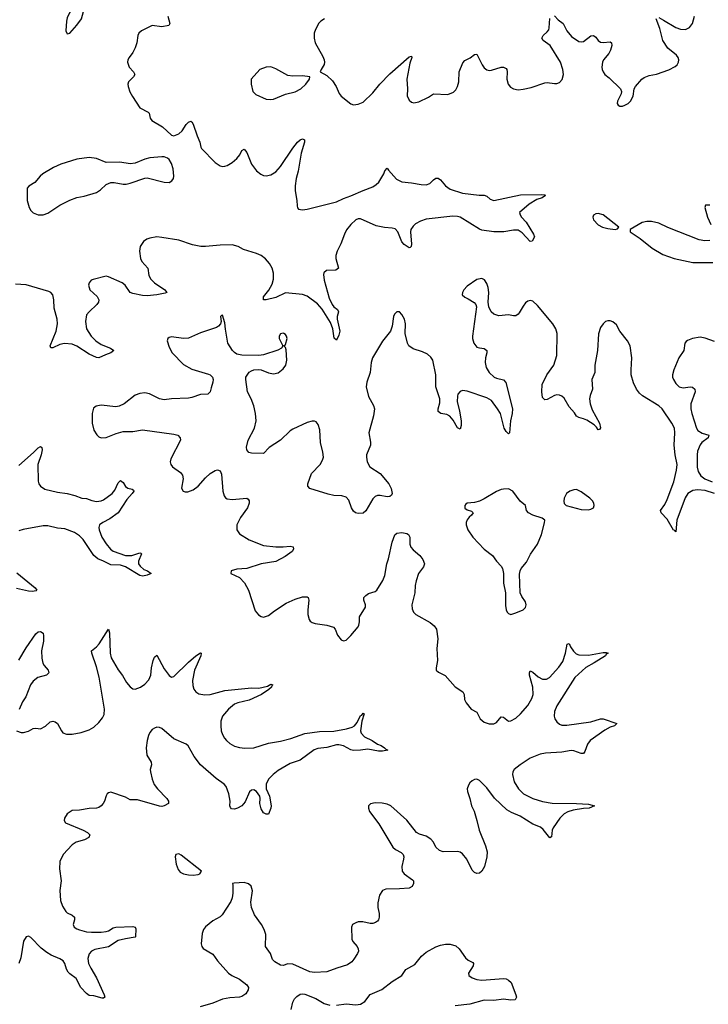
# Model space of a CAD drawing. Header units: inches. Extents: x 1694897 to 1849880, y 907231 to 1017944.
# Tile 53 of 171: x 1721438 to 1727118, y 1000952 to 1009082. Entities that reach past the tile are written whole.
import ezdxf

# ---------------------------------------------------------------- set-up
doc = ezdxf.new("R2010")
doc.units = ezdxf.units.IN
doc.header["$MEASUREMENT"] = 0
doc.layers.add('B7020', color=7, linetype='Continuous')

msp = doc.modelspace()

# ---------------------------------------------------------------- linework, layer by layer
at = {"layer": 'B7020', "color": 6}
for points, elevation in [([(1721930, 1009194.3), (1721890, 1009182.4), (1721870, 1009167.3), (1721850, 1009142.7), (1721830, 1009097.2), (1721824.6, 1009070), (1721818.8, 1008990), (1721830, 1008966), (1721850, 1008971), (1721910, 1009036), (1721948.6, 1009090), (1721963.9, 1009150), (1721962, 1009170), (1721950, 1009191.5)], 800), ([(1723510, 1008691.7), (1723469.6, 1008690.4), (1723418.3, 1008670), (1723346.5, 1008590), (1723345.9, 1008550), (1723360.7, 1008490), (1723384.3, 1008464.3), (1723470, 1008425.6), (1723510, 1008422), (1723530, 1008425.9), (1723630, 1008468.2), (1723710, 1008486), (1723755.7, 1008510), (1723799.3, 1008550), (1723827.4, 1008590), (1723832, 1008610), (1723770, 1008617.9), (1723690, 1008616.4), (1723650, 1008621.7), (1723550, 1008676.3)], 900), ([(1722610, 1007950.7), (1722510, 1007941), (1722470.4, 1007930), (1722390, 1007897.9), (1722350, 1007890.5), (1722264.4, 1007904.4), (1722150, 1007903.8), (1722070, 1007935.6), (1722010, 1007943.5), (1721910, 1007930.2), (1721777.1, 1007890), (1721717.6, 1007862.4), (1721629.2, 1007810), (1721605.4, 1007790), (1721561.8, 1007738.2), (1721513.7, 1007706.3), (1721500.3, 1007690), (1721498.4, 1007590), (1721514.7, 1007530), (1721530, 1007506.7), (1721550, 1007487.6), (1721590, 1007471), (1721630, 1007469.3), (1721670, 1007483.5), (1721769.6, 1007550.4), (1721850, 1007591.7), (1721910, 1007614.5), (1721970, 1007623.4), (1722070, 1007654), (1722103.6, 1007676.4), (1722150, 1007719.7), (1722190, 1007737.7), (1722217.9, 1007737.9), (1722290, 1007723.5), (1722316.4, 1007723.6), (1722349.2, 1007730.8), (1722470, 1007773.4), (1722490, 1007775.5), (1722630, 1007739.6), (1722670, 1007738.5), (1722692.8, 1007750), (1722706, 1007770), (1722709.8, 1007790), (1722702.9, 1007850), (1722690, 1007894.7), (1722670, 1007928.5), (1722657.8, 1007937.8), (1722630, 1007948.9)], 800), ([(1726210, 1007481.5), (1726190, 1007478.8), (1726171.4, 1007468.6), (1726164.7, 1007450), (1726171.4, 1007430), (1726210, 1007388.5), (1726246.4, 1007370), (1726290, 1007358.9), (1726349.7, 1007350.3), (1726370, 1007354.8), (1726379.5, 1007370), (1726250, 1007470.6)], 900), ([(1725470, 1005207.5), (1725430, 1005206.5), (1725410, 1005202.8), (1725370, 1005185.6), (1725270, 1005124.7), (1725230, 1005106.9), (1725190, 1005095), (1725130.3, 1005089.7), (1725118, 1005082), (1725108.7, 1005070), (1725109.4, 1005049.4), (1725130, 1005034.6), (1725163.6, 1005023.6), (1725178, 1005010), (1725165.4, 1004990), (1725146, 1004974), (1725128.9, 1004951.1), (1725121.3, 1004930), (1725122.1, 1004910), (1725135.7, 1004870), (1725174.6, 1004810), (1725268.9, 1004708.9), (1725338.1, 1004658.1), (1725371, 1004611), (1725409.2, 1004569.2), (1725419.4, 1004550), (1725429.4, 1004510), (1725428.1, 1004430), (1725445.2, 1004350), (1725445.6, 1004245.6), (1725450, 1004207.7), (1725458.3, 1004190), (1725470, 1004178.3), (1725490, 1004171.3), (1725530, 1004183.2), (1725590, 1004210.2), (1725611, 1004229), (1725616, 1004250), (1725610, 1004274), (1725579.5, 1004319.5), (1725566.3, 1004350), (1725562.1, 1004502.1), (1725565.3, 1004530), (1725574.8, 1004550), (1725617.3, 1004602.7), (1725650.4, 1004669.6), (1725710, 1004752), (1725741.2, 1004830), (1725768.3, 1004928.3), (1725768.4, 1004948.4), (1725747, 1004967), (1725670, 1004990.8), (1725635.8, 1005010), (1725619.1, 1005030), (1725611.5, 1005070), (1725566.8, 1005106.8), (1725506, 1005190)], 1000), ([(1726030, 1005201.4), (1726010, 1005201), (1725976.3, 1005190), (1725947.6, 1005170), (1725930, 1005132), (1725926.9, 1005106.9), (1725928, 1005088), (1725946, 1005070), (1726070, 1005038.2), (1726130, 1005036), (1726150, 1005040.3), (1726170, 1005050.8), (1726178, 1005070), (1726174.3, 1005090), (1726162, 1005110), (1726140.5, 1005130), (1726070, 1005184.5)], 1000), ([(1722750, 1002193.1), (1722725.5, 1002190), (1722719.6, 1002170), (1722728.4, 1002110), (1722745.6, 1002065.6), (1722762.3, 1002042.3), (1722788.5, 1002028.5), (1722830, 1002021.2), (1722870, 1002018.6), (1722910, 1002024.7), (1722923.7, 1002030), (1722938.4, 1002050), (1722770, 1002182.7)], 900)]:
    msp.add_lwpolyline(points, close=True, dxfattribs=dict(at, elevation=elevation))
for points, elevation in [([(1722658.6, 1009110), (1722676, 1009050), (1722667.2, 1009032.8), (1722610, 1009023), (1722530, 1009033.3), (1722442.7, 1008990), (1722419.6, 1008970), (1722411.2, 1008950), (1722403.5, 1008890), (1722390, 1008848.4), (1722371.9, 1008810), (1722340.7, 1008770), (1722330.7, 1008750), (1722327.8, 1008730), (1722341.1, 1008690), (1722377.1, 1008650), (1722388.5, 1008630), (1722377.1, 1008610), (1722334.6, 1008570), (1722329.2, 1008550), (1722331.7, 1008530), (1722346.9, 1008486.9), (1722367.2, 1008447.2), (1722430, 1008355.1), (1722497.4, 1008317.4), (1722504.7, 1008310), (1722515.1, 1008270), (1722526.7, 1008250), (1722616.6, 1008196.6), (1722690, 1008127.6), (1722710, 1008123.2), (1722750, 1008138), (1722776.9, 1008163.1), (1722810, 1008215.2), (1722830, 1008236.3), (1722850, 1008244), (1722858.5, 1008238.5), (1722870, 1008220.5), (1722901.9, 1008121.9), (1722924.4, 1008070), (1722932.3, 1008030), (1722938.6, 1008018.6), (1723050, 1007903.6), (1723090, 1007874.9), (1723110, 1007870.2), (1723130, 1007872), (1723150, 1007878.4), (1723190, 1007903.7), (1723230, 1007934.5), (1723253.7, 1007966.3), (1723270, 1008002), (1723290, 1008012.2), (1723310, 1007986), (1723349.8, 1007889.8), (1723390, 1007832.7), (1723425.5, 1007805.5), (1723450, 1007795), (1723470, 1007793), (1723510, 1007799.8), (1723550, 1007824.8), (1723590, 1007870.7), (1723690, 1008020.4), (1723730, 1008071.6), (1723750, 1008090.9), (1723770, 1008099.2), (1723786.7, 1008090), (1723785.9, 1008070), (1723759.8, 1007980.3), (1723734.5, 1007830), (1723717.3, 1007770), (1723709.1, 1007710), (1723709.1, 1007670), (1723724.1, 1007590), (1723726, 1007546), (1723729.1, 1007529.1), (1723738, 1007518), (1723770, 1007512.1), (1723810, 1007517.5), (1724050, 1007578.2), (1724110, 1007606.5), (1724170, 1007626.5), (1724270, 1007672.1), (1724350, 1007702.3), (1724379.4, 1007720.6), (1724399.4, 1007740.6), (1724441.3, 1007810), (1724450, 1007834), (1724470, 1007857.1), (1724480.2, 1007840.2), (1724545.8, 1007765.8), (1724590, 1007742.6), (1724670, 1007735.4), (1724750, 1007719.8), (1724790, 1007718.9), (1724821.1, 1007730), (1724850, 1007760.3), (1724870, 1007774.4), (1724890, 1007772.2), (1724910, 1007758.5), (1724950.1, 1007710), (1724990, 1007683.8), (1725090, 1007650.1), (1725227.8, 1007632.2), (1725270, 1007632.2), (1725290, 1007623.7), (1725318.8, 1007598.8), (1725349.4, 1007589.4), (1725570, 1007636.9), (1725738.9, 1007638.9), (1725770, 1007635.5), (1725776.3, 1007630), (1725746.8, 1007610), (1725702.6, 1007597.4), (1725640.9, 1007559.1), (1725562, 1007490), (1725565.7, 1007470), (1725577.5, 1007450), (1725614.6, 1007410), (1725677.6, 1007310), (1725684.9, 1007290), (1725666.4, 1007253.6), (1725650, 1007249.5), (1725582.7, 1007322.7), (1725550, 1007343.1), (1725510, 1007343.9), (1725430.8, 1007330.8), (1725389.9, 1007329.9), (1725349.1, 1007330.9), (1725250, 1007344.3), (1725230, 1007351.3), (1725070, 1007450.6), (1725050, 1007457.3), (1725010, 1007458.2), (1724790, 1007434.4), (1724742.9, 1007417.1), (1724703.9, 1007396.1), (1724683, 1007376.9), (1724665.5, 1007350), (1724660.8, 1007330), (1724670, 1007228.7), (1724666.7, 1007210), (1724659, 1007201), (1724650, 1007198.6), (1724610, 1007226.5), (1724590, 1007246.9), (1724557, 1007330), (1724534.2, 1007354.2), (1724510, 1007361.7), (1724445.7, 1007365.7), (1724378.5, 1007378.5), (1724250, 1007438.2), (1724230, 1007437.3), (1724210, 1007429.2), (1724170, 1007392), (1724134.5, 1007345.5), (1724116.6, 1007310), (1724087.1, 1007230), (1724055.4, 1007170), (1724045.9, 1007134.1), (1724046.4, 1007110), (1724067.1, 1007030), (1724046.4, 1007013.6), (1723969.6, 1007010.4), (1723947.2, 1006992.8), (1723942.5, 1006977.5), (1723949.1, 1006930.9), (1723990, 1006781.9), (1724014.9, 1006730), (1724030, 1006710.1), (1724058, 1006690), (1724066.9, 1006670), (1724056.2, 1006630), (1724057.5, 1006610), (1724079.1, 1006510), (1724070, 1006476.4), (1724050, 1006434.3), (1724031, 1006451), (1724021.4, 1006530), (1724001.8, 1006581.8), (1723932.2, 1006692.2), (1723894.8, 1006734.8), (1723810, 1006798), (1723770, 1006812.2), (1723630, 1006826.6), (1723550, 1006788.2), (1723470, 1006769), (1723449.9, 1006769.9), (1723450, 1006794.5), (1723491.8, 1006848.2), (1723521.2, 1006898.8), (1723530, 1006939.1), (1723530.2, 1006989.8), (1723520.6, 1007030), (1723497.5, 1007070), (1723466, 1007106), (1723430, 1007133.4), (1723390, 1007151.1), (1723284.9, 1007184.9), (1723239.8, 1007210), (1723190, 1007221.9), (1723090, 1007221.1), (1722970, 1007208.4), (1722931.5, 1007208.5), (1722862.2, 1007222.2), (1722750, 1007260), (1722610, 1007284.6), (1722570, 1007288), (1722510, 1007277.8), (1722487, 1007270), (1722458.1, 1007250), (1722432.5, 1007210), (1722425.3, 1007170), (1722433.3, 1007110), (1722444.7, 1007084.7), (1722495.9, 1007030), (1722503.7, 1006970), (1722519.6, 1006939.6), (1722550.3, 1006910.3), (1722636.1, 1006850), (1722650.7, 1006829.3), (1722637.3, 1006822.7), (1722568.5, 1006810), (1722490, 1006801.5), (1722450, 1006804.1), (1722370, 1006821.5), (1722349.4, 1006830), (1722306.8, 1006890), (1722282.6, 1006910), (1722170, 1006959.6), (1722150, 1006963.3), (1722043.3, 1006936.7), (1722028.2, 1006930), (1722009.5, 1006910), (1722005.5, 1006890), (1722017.3, 1006850), (1722077.3, 1006797.3), (1722091.5, 1006770), (1722088.3, 1006750), (1722075.2, 1006730), (1722009.6, 1006670), (1721990, 1006645), (1721979.1, 1006590), (1721988.7, 1006530), (1722025.8, 1006470), (1722066.7, 1006430), (1722110, 1006399.6), (1722186.5, 1006370), (1722213.4, 1006350), (1722189.1, 1006330), (1722144.6, 1006315.5), (1722090, 1006289.5), (1722070, 1006293), (1722010, 1006320.9), (1721910, 1006386.5), (1721870, 1006402.4), (1721807.7, 1006407.7), (1721770, 1006398.6), (1721710, 1006373.5), (1721693.4, 1006373.4), (1721688.7, 1006390), (1721737.3, 1006510), (1721750.6, 1006570), (1721747.6, 1006610), (1721720.7, 1006700.7), (1721720.2, 1006770), (1721711.3, 1006810), (1721693.4, 1006830), (1721677.3, 1006837.3), (1721490, 1006892.9), (1721402.4, 1006897.6)], 800), ([(1725850, 1009114.7), (1725880.7, 1009080.7), (1725919.9, 1009050), (1725951.2, 1008990), (1725990, 1008943), (1726050, 1008903), (1726070, 1008899), (1726090, 1008902.9), (1726150, 1008948.1), (1726170, 1008952.6), (1726190, 1008938.9), (1726210, 1008909.6), (1726230, 1008896.9), (1726250, 1008892.7), (1726310, 1008899.1), (1726320.7, 1008890), (1726321.9, 1008870), (1726310.6, 1008829.4), (1726296.6, 1008803.4), (1726253.2, 1008750), (1726245, 1008730), (1726240.1, 1008690), (1726242.4, 1008670), (1726249.6, 1008650), (1726266, 1008630), (1726301.8, 1008601.8), (1726394.8, 1008510), (1726401.4, 1008490), (1726399.5, 1008470), (1726370.2, 1008410), (1726367.2, 1008390), (1726375.9, 1008375.9), (1726388.5, 1008368.5), (1726410, 1008368.5), (1726430, 1008375), (1726457, 1008390), (1726476.9, 1008410), (1726497.1, 1008450), (1726506.2, 1008510), (1726517.6, 1008530), (1726570, 1008590.4), (1726590, 1008604.6), (1726630, 1008619.7), (1726690, 1008632.4), (1726793.1, 1008666.9), (1726844.3, 1008695.7), (1726860.2, 1008710), (1726872.6, 1008730), (1726875.5, 1008750), (1726869.5, 1008770), (1726856.3, 1008790), (1726785.7, 1008845.7), (1726743.5, 1008910), (1726719.4, 1009010), (1726687.3, 1009090)], 900), ([(1726710, 1009099.4), (1726750, 1009078.3), (1726850, 1009017.8), (1726890, 1009003), (1726930, 1009000.5), (1726963.6, 1009016.4), (1726987.5, 1009050), (1727004.8, 1009110)], 900), ([(1723953.2, 1009090), (1723922.2, 1009070), (1723906.3, 1009053.7), (1723878.3, 1009001.7), (1723867, 1008970), (1723866.3, 1008930), (1723876, 1008890), (1723938.9, 1008778.9), (1723950.1, 1008749.9), (1723952.8, 1008730), (1723949.1, 1008710.9), (1723924.1, 1008670), (1723917.4, 1008650), (1723970, 1008621.1), (1724017.8, 1008577.8), (1724048.9, 1008530), (1724073.5, 1008473.5), (1724090, 1008449.6), (1724170, 1008387.7), (1724190, 1008379.8), (1724230, 1008383), (1724270, 1008400.4), (1724350, 1008476.9), (1724408.3, 1008550), (1724490, 1008635.5), (1724650, 1008775), (1724670, 1008780.3), (1724672.9, 1008770), (1724656, 1008724), (1724630.8, 1008590.8), (1724636.3, 1008510), (1724633.9, 1008453.9), (1724650, 1008417.1), (1724670, 1008402), (1724690, 1008396.6), (1724730, 1008402.7), (1724810, 1008441.5), (1724850, 1008468.9), (1724970, 1008465), (1725017, 1008483), (1725036.6, 1008503.4), (1725050.2, 1008529.8), (1725059, 1008570), (1725062.9, 1008650), (1725093.8, 1008726.2), (1725110, 1008744.3), (1725154.1, 1008765.9), (1725190, 1008793.3), (1725210, 1008797.3), (1725253.3, 1008710), (1725270, 1008685.1), (1725290, 1008667.4), (1725310, 1008662.6), (1725330, 1008665.8), (1725410, 1008691.1), (1725430, 1008690), (1725450, 1008679.9), (1725457, 1008670), (1725460.2, 1008650), (1725457, 1008590), (1725466.6, 1008550), (1725485.4, 1008525.4), (1725510, 1008510.6), (1725550, 1008503.3), (1725590, 1008506.8), (1725658.1, 1008521.9), (1725770, 1008560.5), (1725790, 1008562.8), (1725850, 1008553.6), (1725870, 1008555.3), (1725890, 1008563.2), (1725911.8, 1008588.2), (1725922.8, 1008630), (1725918.9, 1008670), (1725900.2, 1008730), (1725813.3, 1008870), (1725755.7, 1008910), (1725743.8, 1008930), (1725756.4, 1008950), (1725790, 1008980.6), (1725801.6, 1008998.4), (1725806.6, 1009013.4), (1725810, 1009091.7)], 900), ([(1727130, 1007551.6), (1727096.3, 1007550), (1727089.4, 1007530), (1727111.1, 1007450), (1727140.1, 1007390)], 900), ([(1727130, 1007258.1), (1727090, 1007254.8), (1727042.9, 1007262.9), (1726785.5, 1007365.5), (1726710, 1007401.2), (1726650, 1007416.6), (1726610, 1007415.8), (1726573.7, 1007406.3), (1726473, 1007350), (1726474.9, 1007330), (1726555.4, 1007275.4), (1726656.5, 1007196.5), (1726742, 1007142), (1726835.8, 1007110), (1726990, 1007076), (1727156.2, 1007076.2)], 900), ([(1727170, 1005170.8), (1727093.3, 1005193.3), (1727030, 1005200.2), (1726990, 1005193.2), (1726949.9, 1005170.1), (1726926.7, 1005133.3), (1726858.5, 1004950), (1726850, 1004853.6), (1726843.4, 1004863.4), (1726830, 1004867.9), (1726777.7, 1004957.7), (1726730.7, 1005010), (1726722.8, 1005030), (1726760.1, 1005079.9), (1726780.2, 1005119.8), (1726834.7, 1005265.3), (1726856.8, 1005363.2), (1726861.1, 1005410), (1726846.1, 1005490), (1726837.5, 1005570), (1726842.8, 1005670), (1726838.3, 1005710), (1726818.8, 1005750), (1726738.6, 1005870), (1726710, 1005894), (1726575.8, 1005975.8), (1726550, 1005998.2), (1726525.7, 1006030), (1726502.2, 1006082.2), (1726483.1, 1006150), (1726481.3, 1006190), (1726488.5, 1006290), (1726473, 1006390), (1726451.8, 1006430), (1726389.5, 1006510), (1726361.6, 1006561.6), (1726330, 1006588.1), (1726310, 1006594.8), (1726290, 1006595.8), (1726270, 1006589.1), (1726250, 1006571.4), (1726230, 1006539.8), (1726211.6, 1006488.4), (1726204.9, 1006350), (1726182.4, 1006230), (1726183.4, 1006170), (1726157.7, 1006110), (1726163.1, 1006030), (1726142.6, 1005977.4), (1726139, 1005950), (1726144.9, 1005910), (1726161.5, 1005861.5), (1726221, 1005750), (1726227.8, 1005712.2), (1726222, 1005698), (1726210, 1005694.4), (1726196.4, 1005716.4), (1726175.5, 1005735.5), (1726115.2, 1005775.2), (1726090, 1005787.3), (1726050, 1005796.1), (1726030, 1005808.4), (1726014.5, 1005834.5), (1725970, 1005885), (1725930, 1005955.7), (1725910, 1005974.3), (1725890, 1005982.8), (1725870, 1005984.4), (1725850, 1005979.7), (1725790, 1005946.7), (1725770, 1005942.4), (1725750, 1005962), (1725744.1, 1006010), (1725748.8, 1006070), (1725786.3, 1006150), (1725844.8, 1006230), (1725868.1, 1006310), (1725871.3, 1006490), (1725860.6, 1006530), (1725834.8, 1006570), (1725710, 1006722.2), (1725670, 1006756.5), (1725650, 1006763), (1725630, 1006758.6), (1725610, 1006743.2), (1725590, 1006717.1), (1725558.8, 1006661.2), (1725550, 1006649.9), (1725530, 1006637.5), (1725510, 1006636.4), (1725470, 1006644.4), (1725390, 1006636.9), (1725349.6, 1006649.6), (1725326.8, 1006670), (1725307.3, 1006710), (1725303, 1006750), (1725307.7, 1006830), (1725302.1, 1006870), (1725290, 1006903.5), (1725272.7, 1006932.7), (1725250, 1006944.1), (1725210, 1006935.8), (1725130, 1006882.4), (1725100.5, 1006850), (1725089.4, 1006830), (1725087.9, 1006810), (1725109.2, 1006790), (1725137.3, 1006777.3), (1725185.5, 1006745.5), (1725199.3, 1006730), (1725205.6, 1006710), (1725172.3, 1006470), (1725172.7, 1006450), (1725184.3, 1006410), (1725210, 1006379.2), (1725230, 1006371.4), (1725270, 1006365.9), (1725290.5, 1006350.5), (1725291.1, 1006330), (1725280.9, 1006290), (1725277.9, 1006250), (1725285.4, 1006210), (1725310, 1006167.4), (1725350.6, 1006130.6), (1725370, 1006121.6), (1725428, 1006108), (1725446.7, 1006086.7), (1725502.3, 1005870), (1725501.6, 1005830), (1725487.8, 1005770), (1725477.4, 1005670), (1725470, 1005662.9), (1725450, 1005681.6), (1725433.9, 1005710), (1725403, 1005830), (1725380.4, 1005870), (1725330, 1005937.6), (1725290, 1005959.9), (1725130, 1006013.6), (1725090, 1006018.7), (1725070, 1006012.2), (1725052.7, 1005990), (1725048.1, 1005971.9), (1725047.6, 1005930), (1725067, 1005850), (1725078.7, 1005770), (1725078.8, 1005730), (1725070, 1005699.7), (1725050, 1005713), (1725013.8, 1005773.8), (1724987.2, 1005807.2), (1724961.5, 1005821.5), (1724911, 1005831), (1724890, 1005847.1), (1724889.5, 1005870), (1724902.6, 1005917.4), (1724903.2, 1005950), (1724869.9, 1006050), (1724869.9, 1006150.1), (1724844.5, 1006270), (1724830, 1006296.4), (1724801.2, 1006321.2), (1724759.6, 1006339.6), (1724683.1, 1006363.1), (1724648.8, 1006388.8), (1724638, 1006410), (1724618.5, 1006490), (1724621.2, 1006570), (1724610.9, 1006610), (1724590, 1006647.2), (1724570, 1006668.7), (1724550, 1006669.7), (1724530.9, 1006649.1), (1724522.3, 1006630), (1724509.2, 1006550), (1724496.2, 1006510), (1724430, 1006427.7), (1724348.4, 1006290), (1724337.6, 1006250), (1724330.1, 1006170), (1724301.8, 1006090), (1724296.8, 1006050), (1724314.1, 1005970), (1724357.3, 1005897.3), (1724364.7, 1005870), (1724357.5, 1005810), (1724319, 1005670), (1724332.6, 1005592.6), (1724332.3, 1005570), (1724299.9, 1005490), (1724298.3, 1005470), (1724305.2, 1005430), (1724326.4, 1005390), (1724410, 1005335.9), (1724483.1, 1005250), (1724503.3, 1005210), (1724509.7, 1005170), (1724504.2, 1005155.8), (1724490, 1005145.2), (1724470, 1005143.3), (1724410, 1005154.3), (1724390, 1005152.4), (1724370, 1005143.4), (1724350, 1005124.9), (1724293.3, 1005026.7), (1724270, 1005006.6), (1724230, 1005003.5), (1724209, 1005009), (1724190, 1005023.9), (1724173.5, 1005050), (1724153.2, 1005113.2), (1724130, 1005138.8), (1724094.5, 1005150), (1724030, 1005153.7), (1723983.6, 1005163.6), (1723831.8, 1005211.8), (1723815.5, 1005230), (1723815.9, 1005250), (1723844.3, 1005335.7), (1723916.2, 1005410), (1723936.6, 1005443.4), (1723943.6, 1005470), (1723939.6, 1005510), (1723920.1, 1005590), (1723914.8, 1005694.8), (1723899.7, 1005739.7), (1723882.1, 1005762.1), (1723870, 1005767.3), (1723850, 1005766.1), (1723810, 1005754.5), (1723690, 1005700.6), (1723670, 1005687), (1723589.2, 1005610.8), (1723495.5, 1005550), (1723450, 1005500.7), (1723350, 1005501.2), (1723328.4, 1005508.4), (1723311.4, 1005530), (1723308.1, 1005551.9), (1723321.1, 1005610), (1723375.4, 1005710), (1723389, 1005770), (1723383.4, 1005830), (1723370, 1005892.2), (1723347.5, 1005950), (1723316.3, 1006010), (1723301.9, 1006110), (1723303.9, 1006130), (1723330, 1006171), (1723350, 1006183.7), (1723370, 1006189.3), (1723410, 1006192.9), (1723429.3, 1006189.3), (1723490, 1006165.5), (1723530, 1006157.1), (1723570, 1006165.4), (1723610, 1006198.2), (1723633.1, 1006230), (1723642.2, 1006270), (1723635.2, 1006355.2), (1723630, 1006375.3), (1723615.3, 1006390), (1723630, 1006398.8), (1723644.6, 1006450), (1723639.4, 1006470), (1723630, 1006482.4), (1723616.9, 1006490), (1723610, 1006492.4), (1723590, 1006487.4), (1723578.2, 1006470), (1723577.4, 1006450), (1723608.5, 1006390), (1723596.3, 1006370), (1723565.8, 1006354.2), (1723450, 1006315.6), (1723410.8, 1006309.2), (1723270, 1006312.8), (1723230, 1006321.4), (1723210, 1006332.5), (1723192.3, 1006350), (1723155.7, 1006410), (1723134.2, 1006525.8), (1723130, 1006579), (1723110, 1006640.9), (1723101.6, 1006638.4), (1723094.8, 1006630), (1723100.3, 1006590), (1723093.1, 1006570), (1723078.5, 1006550), (1723060.6, 1006539.4), (1722930, 1006496.6), (1722830, 1006452.4), (1722789.3, 1006449.3), (1722690, 1006462.3), (1722670, 1006457.7), (1722659.4, 1006450), (1722653.9, 1006430), (1722670, 1006377.5), (1722696.5, 1006330), (1722790, 1006235.9), (1722856.9, 1006196.9), (1722995.4, 1006155.4), (1723010, 1006148.4), (1723028.4, 1006130), (1723032.3, 1006110), (1723030.1, 1006090.1), (1723018.3, 1006041.7), (1723008, 1006010), (1722990.6, 1005989.4), (1722930, 1005986.7), (1722858.7, 1005961.3), (1722830, 1005955.8), (1722690, 1005952.1), (1722630, 1005944), (1722592.1, 1005952.1), (1722508.1, 1005991.9), (1722470, 1005999.6), (1722430, 1005996.4), (1722390, 1005980.5), (1722298.9, 1005910), (1722259.5, 1005890), (1722230, 1005885.7), (1722110, 1005898.2), (1722068.2, 1005891.8), (1722046.9, 1005873.1), (1722034.8, 1005830), (1722034.8, 1005750), (1722050, 1005692.4), (1722072.9, 1005652.9), (1722090, 1005637.8), (1722110, 1005628.2), (1722151.2, 1005631.2), (1722234.2, 1005665.8), (1722290, 1005681.4), (1722370, 1005681.7), (1722450, 1005694.1), (1722710, 1005659.8), (1722742.7, 1005650), (1722761.3, 1005630), (1722763, 1005610), (1722684.4, 1005455.6), (1722679.1, 1005430), (1722684.8, 1005410), (1722698.8, 1005390), (1722763.4, 1005343.4), (1722781.2, 1005321.2), (1722785.1, 1005290), (1722773.1, 1005213.1), (1722784.9, 1005190), (1722803.6, 1005183.6), (1722824.6, 1005184.6), (1722870, 1005201), (1722910, 1005228.8), (1722970, 1005300.1), (1723010, 1005334.7), (1723050, 1005359.7), (1723070, 1005364), (1723090, 1005357.2), (1723102.2, 1005330), (1723112, 1005190), (1723123.6, 1005150), (1723134.5, 1005134.5), (1723150, 1005125), (1723190, 1005119), (1723310, 1005130.5), (1723322.2, 1005122.2), (1723329.5, 1005110), (1723330.1, 1005090), (1723316.9, 1005050), (1723258.3, 1004970), (1723230.1, 1004910), (1723229.6, 1004870), (1723250, 1004836.3), (1723330, 1004788.1), (1723450, 1004741), (1723550, 1004729.7), (1723610, 1004729.7), (1723670, 1004735.8), (1723693.2, 1004730), (1723697.4, 1004710), (1723684, 1004690), (1723627.2, 1004650), (1723550.7, 1004609.3), (1723430, 1004589.7), (1723310, 1004549.9), (1723230, 1004544.1), (1723182, 1004530), (1723178.4, 1004510), (1723250, 1004474.7), (1723293, 1004433), (1723325.5, 1004370), (1723381.1, 1004201.1), (1723407, 1004167), (1723430, 1004153.6), (1723450, 1004149.5), (1723490, 1004161.8), (1723539.4, 1004200.6), (1723636.4, 1004263.6), (1723710, 1004298.1), (1723770, 1004316.2), (1723810, 1004315.7), (1723817.4, 1004310), (1723824, 1004290), (1723814.5, 1004210), (1723814.5, 1004170), (1723824.9, 1004130), (1723834.9, 1004114.9), (1723850, 1004103.6), (1723875.6, 1004095.6), (1723970, 1004083.2), (1724025, 1004065), (1724040.1, 1004050), (1724060.3, 1004000.3), (1724090, 1003960.2), (1724110, 1003952.2), (1724130, 1003957.8), (1724170, 1003997.7), (1724230, 1004069.4), (1724236.6, 1004083.4), (1724241.4, 1004110), (1724240.2, 1004150), (1724289.9, 1004230), (1724289.1, 1004250), (1724276.3, 1004290), (1724277.5, 1004310), (1724292.1, 1004327.9), (1724316.1, 1004343.9), (1724370, 1004360.5), (1724384, 1004370), (1724433.2, 1004450), (1724450, 1004493.8), (1724465.9, 1004590), (1724479.6, 1004630), (1724511.5, 1004768.5), (1724532.9, 1004827.1), (1724550, 1004841.5), (1724590, 1004847.5), (1724630, 1004838.3), (1724645.2, 1004830), (1724656.5, 1004810), (1724656.7, 1004750), (1724665.4, 1004725.4), (1724683.2, 1004703.2), (1724738.4, 1004658.4), (1724763.4, 1004623.4), (1724776.1, 1004590), (1724770, 1004563.6), (1724728.2, 1004510), (1724708.1, 1004448.1), (1724700.2, 1004410), (1724696.9, 1004350), (1724673.2, 1004250), (1724676.1, 1004216.1), (1724686.3, 1004190), (1724704.5, 1004170), (1724823.8, 1004103.8), (1724856.8, 1004076.8), (1724876.4, 1004050), (1724887.3, 1003970), (1724877.7, 1003890), (1724885, 1003790), (1724873.4, 1003730), (1724874.2, 1003710), (1724893.8, 1003693.8), (1724948.1, 1003668.1), (1725030, 1003571.9), (1725092.8, 1003532.8), (1725103.1, 1003510), (1725107.5, 1003467.5), (1725121.1, 1003441.1), (1725161.8, 1003390), (1725210, 1003362.6), (1725237, 1003310), (1725270, 1003281.6), (1725310, 1003268.1), (1725350, 1003267.5), (1725370, 1003279.8), (1725410, 1003325), (1725430, 1003324), (1725470, 1003290.9), (1725490, 1003292.9), (1725530, 1003315.7), (1725570, 1003348.9), (1725630, 1003418.8), (1725662, 1003478), (1725672.6, 1003510), (1725670.9, 1003570), (1725643.1, 1003670), (1725643, 1003690), (1725650, 1003705.3), (1725670, 1003694.6), (1725715.9, 1003655.9), (1725750, 1003637.5), (1725782.4, 1003637.6), (1725809, 1003651), (1725884.9, 1003735.1), (1725917.5, 1003782.5), (1725940.8, 1003850), (1725954.8, 1003925.2), (1725970, 1003930.5), (1725982.4, 1003902.4), (1726006.5, 1003866.5), (1726027, 1003847), (1726050, 1003837.4), (1726130, 1003834.9), (1726250, 1003856.3), (1726276.1, 1003856.1), (1726291.7, 1003850), (1726277, 1003843), (1726270.1, 1003830), (1726176.1, 1003770), (1726107.5, 1003732.5), (1726018.1, 1003650), (1725870, 1003417.3), (1725849.6, 1003370), (1725847.3, 1003330), (1725853.1, 1003310), (1725870, 1003283.2), (1725890, 1003264.8), (1725910, 1003256.8), (1725950, 1003256.9), (1726150, 1003283.6), (1726230.1, 1003310.1), (1726250, 1003308.7), (1726364.9, 1003270), (1726345.3, 1003250), (1726310, 1003239.7), (1726265.4, 1003214.6), (1726142.5, 1003130), (1726120.7, 1003099.3), (1726100.8, 1003039.2), (1726090, 1003023), (1726070, 1003022), (1726010, 1003043.7), (1725986.7, 1003046.7), (1725910, 1003034.4), (1725775.2, 1003024.8), (1725730, 1003016.6), (1725650, 1002984.9), (1725565.8, 1002930), (1725518.1, 1002890), (1725506.7, 1002870), (1725503.8, 1002850), (1725517.4, 1002790), (1725552.7, 1002730), (1725594.6, 1002690), (1725669.8, 1002649.8), (1725750, 1002625.7), (1725830, 1002611.5), (1726031.1, 1002611.1), (1726130, 1002603), (1726180.5, 1002590), (1726136, 1002570), (1726090, 1002568), (1726004.8, 1002555.2), (1725959.5, 1002540.5), (1725930, 1002523.8), (1725894, 1002490), (1725838.4, 1002410), (1725829.5, 1002389.5), (1725824.2, 1002335.8), (1725810, 1002326.6), (1725755.1, 1002395.1), (1725733.6, 1002413.6), (1725670, 1002439.8), (1725566, 1002506), (1725495.2, 1002535.2), (1725457.5, 1002557.4), (1725354.3, 1002654.3), (1725290, 1002739.5), (1725230, 1002800.3), (1725210, 1002809.8), (1725190, 1002807.8), (1725170, 1002798.2), (1725150, 1002779.7), (1725139.1, 1002760.9), (1725130.2, 1002730), (1725130.9, 1002710), (1725151.6, 1002650), (1725165.6, 1002590), (1725186.1, 1002546.1), (1725210.1, 1002470.1), (1725228.9, 1002390), (1725280.3, 1002260.3), (1725293.2, 1002210), (1725290.5, 1002170), (1725271, 1002090), (1725261.9, 1002070), (1725250, 1002049.9), (1725230, 1002034), (1725210, 1002031.2), (1725190, 1002039.2), (1725170, 1002059.1), (1725125.4, 1002150), (1725090, 1002195.2), (1725070, 1002208.6), (1725050, 1002214.7), (1724930, 1002211.8), (1724901.1, 1002221.1), (1724871.3, 1002250), (1724850.9, 1002290.9), (1724830, 1002315.2), (1724790, 1002339.7), (1724736, 1002356), (1724710.8, 1002370.8), (1724630, 1002473.4), (1724498.9, 1002590), (1724470, 1002603.6), (1724426.6, 1002613.4), (1724370, 1002615.6), (1724331.7, 1002608.3), (1724315.5, 1002590), (1724313.8, 1002570), (1724323.1, 1002543.1), (1724400.9, 1002440.9), (1724515.6, 1002250), (1724537.6, 1002230), (1724585.9, 1002205.9), (1724600.9, 1002190), (1724606.6, 1002170), (1724604.8, 1002150), (1724588.9, 1002088.9), (1724593.7, 1002050), (1724610, 1002028.8), (1724678.5, 1001978.5), (1724686, 1001970), (1724687.5, 1001950), (1724674.2, 1001925.8), (1724649.2, 1001910.8), (1724570, 1001903.9), (1724457.8, 1001902.2), (1724430, 1001892.3), (1724406.6, 1001853.4), (1724391.4, 1001790), (1724390.7, 1001750), (1724401.9, 1001701.9), (1724404.3, 1001670), (1724398.4, 1001650), (1724390, 1001638.9), (1724373.3, 1001626.7), (1724350, 1001619.3), (1724330, 1001619), (1724268.6, 1001631.4), (1724230, 1001631.5), (1724210, 1001625.6), (1724183.7, 1001610), (1724176, 1001590), (1724178, 1001490), (1724187, 1001470), (1724221.5, 1001430), (1724230.1, 1001410.1), (1724231.6, 1001390), (1724225, 1001370), (1724194.4, 1001325.6), (1724176.4, 1001303.6), (1724143.1, 1001276.9), (1724053, 1001250), (1723970, 1001218.7), (1723870, 1001215.4), (1723830, 1001220.9), (1723690, 1001284.1), (1723650, 1001286.3), (1723610, 1001272.8), (1723590, 1001274.7), (1723541.7, 1001301.7), (1723522.8, 1001322.8), (1723507.2, 1001370), (1723464.4, 1001430), (1723467.8, 1001527.8), (1723454.4, 1001570), (1723431.8, 1001611.8), (1723373.7, 1001690), (1723349.8, 1001750), (1723344.4, 1001795.6), (1723357.6, 1001890), (1723346.2, 1001926.2), (1723326.2, 1001946.2), (1723290, 1001956.9), (1723207.1, 1001952.9), (1723192, 1001948), (1723196, 1001936), (1723197, 1001870), (1723190.3, 1001830), (1723178.2, 1001801.8), (1723107.6, 1001690), (1723090, 1001674.5), (1723030, 1001642), (1722970, 1001591.8), (1722953.2, 1001570), (1722942.3, 1001537.7), (1722934, 1001450), (1722939.2, 1001430), (1722952, 1001412), (1723030, 1001364.8), (1723070.1, 1001310.1), (1723160.6, 1001210), (1723188.2, 1001190), (1723250, 1001158.1), (1723311.9, 1001111.9), (1723324.1, 1001090), (1723323, 1001070), (1723301.9, 1001038.1), (1723270, 1001015), (1723250, 1001009.9), (1723170, 1001005.3), (1723110, 1000994.1), (1723030, 1000961.7), (1722927, 1000930)], 900), ([(1727170, 1006425.5), (1727093.2, 1006453.2), (1727050, 1006460.4), (1726989.1, 1006450), (1726946.4, 1006433.6), (1726935.6, 1006424.4), (1726925.5, 1006410), (1726917.4, 1006350), (1726876.3, 1006290), (1726832.7, 1006190), (1726822.7, 1006150), (1726824.3, 1006130), (1726830.6, 1006110), (1726850, 1006076.8), (1726878, 1006050), (1726910, 1006043.2), (1726970, 1006051.3), (1726988.9, 1006048.9), (1727008.5, 1006030), (1727009.5, 1006010), (1726973.8, 1005910), (1726972.9, 1005870), (1726981.4, 1005830), (1727021.6, 1005710), (1727032.6, 1005690), (1727067.7, 1005667.7), (1727122.2, 1005650), (1727117.3, 1005630), (1727065, 1005590), (1727050, 1005570.7), (1727030, 1005518), (1727025.8, 1005490), (1727027.1, 1005387.1), (1727033.6, 1005350), (1727056.3, 1005316.3), (1727090, 1005291), (1727150, 1005265.2)], 900), ([(1721430, 1005401.2), (1721552.5, 1005507.5), (1721590, 1005546.1), (1721610, 1005558.5), (1721621.3, 1005550), (1721621.7, 1005530), (1721614.2, 1005490), (1721588.3, 1005410), (1721589.7, 1005270), (1721596, 1005250), (1721609.6, 1005230), (1721646, 1005206), (1721750, 1005179.9), (1721830, 1005169.3), (1721893.1, 1005153.2), (1721950, 1005130.4), (1721990, 1005128.2), (1722031.5, 1005111.5), (1722070, 1005104.8), (1722110, 1005108.6), (1722130, 1005116.2), (1722200.4, 1005170), (1722222.5, 1005197.5), (1722250, 1005257), (1722270, 1005277), (1722290, 1005259), (1722310, 1005226.5), (1722330, 1005214.3), (1722365.4, 1005205.4), (1722376.4, 1005196.4), (1722379, 1005190), (1722366.3, 1005170), (1722320.5, 1005119.5), (1722249.3, 1005010.7), (1722180.3, 1004959.7), (1722123.1, 1004930), (1722096.3, 1004910), (1722089.3, 1004890), (1722092.3, 1004870), (1722116.1, 1004810), (1722150, 1004754.6), (1722187.4, 1004710), (1722210, 1004694.3), (1722310, 1004656.7), (1722361.9, 1004658.1), (1722430, 1004679), (1722437, 1004677), (1722442.4, 1004670), (1722416.9, 1004610), (1722418.5, 1004590), (1722430.1, 1004570), (1722461.4, 1004541.4), (1722492, 1004530), (1722522.6, 1004510), (1722490, 1004495), (1722452.5, 1004487.5), (1722430, 1004491.1), (1722310, 1004564.7), (1722270, 1004576.8), (1722190, 1004581.5), (1722130, 1004611.7), (1722081, 1004630), (1722050, 1004658.4), (1721962.5, 1004790), (1721930, 1004820.1), (1721890, 1004846.8), (1721810, 1004878.4), (1721750, 1004884.1), (1721670, 1004901.2), (1721630, 1004901.4), (1721466.4, 1004873.6), (1721430, 1004860.1)], 800), ([(1721414.5, 1004514.5), (1721563.9, 1004390), (1721579.6, 1004370), (1721573.1, 1004366.9), (1721539.2, 1004360.8), (1721510, 1004361.9), (1721410, 1004385.8)], 800), ([(1721410, 1003210.1), (1721450, 1003195.9), (1721470, 1003195.5), (1721510, 1003208.2), (1721550, 1003229.3), (1721570, 1003232.1), (1721610, 1003225.5), (1721650, 1003248.5), (1721690, 1003283.3), (1721710, 1003290.5), (1721730, 1003284.8), (1721750.1, 1003270), (1721781.3, 1003210), (1721794.3, 1003194.3), (1721822.8, 1003182.8), (1721870, 1003181.4), (1721945.2, 1003194.8), (1722010, 1003218), (1722050, 1003239.7), (1722090, 1003277.8), (1722121.5, 1003318.5), (1722135.6, 1003344.4), (1722137.5, 1003390), (1722093.1, 1003653.1), (1722070, 1003738), (1722031.8, 1003850), (1722030.5, 1003869.5), (1722070, 1003902.1), (1722092.1, 1003927.9), (1722170, 1004050.2), (1722179.3, 1004019.3), (1722184.5, 1003850), (1722192.8, 1003812.8), (1722250, 1003712.9), (1722286.5, 1003666.5), (1722319.5, 1003610), (1722350, 1003572.1), (1722370, 1003557.2), (1722390, 1003553), (1722433.7, 1003570), (1722470, 1003594), (1722503.2, 1003630), (1722518.5, 1003670), (1722525.3, 1003730), (1722538.8, 1003790), (1722550, 1003818.5), (1722570, 1003833.4), (1722630, 1003721.6), (1722670, 1003665.8), (1722690, 1003654.2), (1722710, 1003659.8), (1722830, 1003777), (1722890, 1003828.9), (1722930, 1003854.2), (1722935.5, 1003850), (1722933.1, 1003830), (1722879.4, 1003710), (1722864.4, 1003624.4), (1722865.1, 1003585.1), (1722873, 1003553), (1722890.7, 1003530.7), (1722916.1, 1003516.1), (1722965.9, 1003505.9), (1723009.6, 1003509.6), (1723130, 1003543.7), (1723350, 1003566.1), (1723410, 1003561.1), (1723480.6, 1003579.4), (1723510, 1003594.8), (1723526, 1003590), (1723517.4, 1003582.6), (1723514.8, 1003570), (1723492, 1003550), (1723431.9, 1003510), (1723330, 1003462.9), (1723238.2, 1003441.8), (1723210, 1003429.9), (1723160.3, 1003390), (1723110.1, 1003330), (1723097.7, 1003290), (1723095.5, 1003250), (1723100.6, 1003210), (1723110, 1003180.9), (1723126.4, 1003150), (1723143.2, 1003130), (1723170, 1003106.5), (1723210, 1003083.1), (1723250, 1003072), (1723293.5, 1003066.5), (1723370, 1003068.4), (1723490, 1003108.9), (1723590, 1003124), (1723674.7, 1003145.3), (1723790, 1003188.3), (1723910, 1003204.6), (1724030, 1003206.2), (1724134.8, 1003225.2), (1724180.7, 1003239.3), (1724198.7, 1003250), (1724221.2, 1003278.8), (1724250, 1003335.3), (1724260.2, 1003339.8), (1724270, 1003356), (1724278.4, 1003350), (1724259, 1003290), (1724250.1, 1003210), (1724253.2, 1003190), (1724281.5, 1003161.5), (1724345.5, 1003130), (1724390, 1003101), (1724418.4, 1003090), (1724447.7, 1003070), (1724457.3, 1003057.3), (1724474.8, 1003050), (1724430, 1003042), (1724398, 1003042), (1724310, 1003058.8), (1724249.7, 1003050.3), (1724190, 1003048.3), (1724170, 1003053.1), (1724110, 1003084.9), (1724070, 1003094.9), (1724050, 1003095.1), (1723970, 1003072.8), (1723897.1, 1003062.9), (1723868.1, 1003051.9), (1723750, 1002967.2), (1723670, 1002939.4), (1723570, 1002882.3), (1723528.2, 1002850), (1723490.1, 1002810), (1723472.1, 1002770), (1723470.5, 1002730), (1723497.7, 1002670), (1723511.1, 1002590), (1723510.1, 1002570), (1723490, 1002521.6), (1723470, 1002521.1), (1723450, 1002532.8), (1723430, 1002566), (1723417.5, 1002610), (1723421.3, 1002650), (1723417.7, 1002670), (1723390, 1002709.2), (1723370, 1002723.2), (1723350, 1002721), (1723334.1, 1002705.9), (1723296.9, 1002623.1), (1723270, 1002590.4), (1723233.7, 1002570), (1723210, 1002562.2), (1723184.9, 1002564.9), (1723175.5, 1002575.5), (1723171.4, 1002590), (1723173.2, 1002630), (1723162.1, 1002690), (1723139.7, 1002750), (1723124.3, 1002770), (1723057.6, 1002817.6), (1722930.3, 1002930.3), (1722877.8, 1002997.8), (1722827.3, 1003087.3), (1722810, 1003100.7), (1722710, 1003145), (1722609.8, 1003230), (1722590, 1003238.2), (1722570, 1003238.8), (1722550, 1003233.1), (1722530, 1003219.6), (1722510, 1003195.5), (1722499.1, 1003170), (1722488.4, 1003130), (1722481.8, 1003070), (1722486.4, 1003010), (1722521.9, 1002950), (1722523.6, 1002930), (1722513.4, 1002890), (1722516.6, 1002870), (1722530.4, 1002810), (1722547.6, 1002767.6), (1722573.9, 1002730), (1722651.2, 1002650), (1722664.6, 1002630), (1722664.2, 1002610), (1722630, 1002589.3), (1722610, 1002585.3), (1722590, 1002587.8), (1722410, 1002641.1), (1722350, 1002639.9), (1722310, 1002661.2), (1722190, 1002704.7), (1722170, 1002699.1), (1722160.2, 1002690), (1722150, 1002673.7), (1722138.4, 1002630), (1722127.4, 1002610), (1722110.3, 1002589.7), (1722090, 1002576.4), (1722070, 1002571.4), (1722010, 1002568.9), (1721930, 1002553.6), (1721870, 1002551.6), (1721830, 1002525.5), (1721805.9, 1002490), (1721804.1, 1002470), (1721814.7, 1002450), (1721961.6, 1002390), (1721997.5, 1002370), (1722015, 1002350), (1722009.1, 1002330), (1721971.5, 1002310), (1721903.9, 1002290), (1721870, 1002269.3), (1721795.1, 1002190), (1721769.4, 1002130), (1721766.1, 1002070), (1721780.1, 1001970), (1721769.5, 1001890.5), (1721773, 1001810), (1721790, 1001761.5), (1721817.7, 1001717.7), (1721830, 1001706.7), (1721870, 1001687.8), (1721888.6, 1001670), (1721888.9, 1001650), (1721879.8, 1001610), (1721886.2, 1001590), (1721910, 1001573.8), (1721930, 1001566.4), (1721990, 1001551), (1722030, 1001546.1), (1722110, 1001546.6), (1722150, 1001551.7), (1722170, 1001558.2), (1722210, 1001584.1), (1722230, 1001589.1), (1722370, 1001593.7), (1722390.3, 1001590), (1722396, 1001576), (1722393.6, 1001510), (1722390, 1001505.7), (1722310, 1001493.6), (1722250, 1001478.2), (1722170, 1001425.4), (1722057.1, 1001402.9), (1722030.3, 1001389.7), (1722010, 1001367.9), (1721999.9, 1001330), (1722006.3, 1001290), (1722024, 1001250), (1722070.1, 1001170), (1722134.3, 1001030), (1722138.6, 1001010), (1722130, 1001002.5), (1722117, 1001003), (1722050, 1001023), (1722010, 1001025.3), (1721990, 1001041.8), (1721943.2, 1001090), (1721903.9, 1001163.9), (1721850, 1001202.4), (1721836.7, 1001216.7), (1721822.8, 1001242.8), (1721809.1, 1001289.1), (1721796.7, 1001310), (1721770, 1001327.4), (1721697.5, 1001357.5), (1721660.5, 1001380.5), (1721615.8, 1001415.8), (1721530, 1001503), (1721510, 1001513.2), (1721490, 1001508.8), (1721470, 1001472.4), (1721445.6, 1001334.4), (1721430.4, 1001289.6)], 800), ([(1721430, 1003793.5), (1721490, 1003895.2), (1721570, 1004010.5), (1721590, 1004026.1), (1721610, 1004029.2), (1721630, 1004016.8), (1721635.2, 1003995.2), (1721635.3, 1003950), (1721618.5, 1003870), (1721619, 1003810), (1721629, 1003769), (1721639.4, 1003750), (1721673.7, 1003710), (1721676.6, 1003690), (1721657.7, 1003670), (1721587.5, 1003650), (1721550, 1003619.4), (1721526.1, 1003590), (1721489.3, 1003490.7), (1721461.2, 1003450), (1721433.5, 1003386.5)], 800), ([(1724050, 1000943.5), (1724130, 1000956.9), (1724210, 1000946.5), (1724250, 1000952.8), (1724284.5, 1000975.5), (1724330, 1001034), (1724426.2, 1001073.8), (1724510, 1001141.4), (1724590, 1001189.4), (1724622, 1001238), (1724698.6, 1001281.4), (1724752.1, 1001347.9), (1724790, 1001383.1), (1724870, 1001425), (1724910, 1001439.7), (1724950, 1001447.3), (1724988.5, 1001448.5), (1725035.5, 1001435.5), (1725062.9, 1001410), (1725115.9, 1001335.9), (1725137, 1001317), (1725175.6, 1001295.6), (1725180.5, 1001290), (1725178.3, 1001270), (1725141.2, 1001210), (1725143.6, 1001190), (1725168.9, 1001170), (1725210, 1001155.6), (1725250, 1001151.4), (1725430, 1001163.6), (1725450, 1001161), (1725470, 1001152.1), (1725491.3, 1001131.3), (1725530.6, 1001030), (1725535, 1001010), (1725525.7, 1000990), (1725490, 1000986.3), (1725430, 1000994), (1725350, 1000982.1), (1725270, 1000985.9), (1725150, 1000953.7), (1725030, 1000940.4)], 900), ([(1723677.7, 1000910), (1723690.9, 1000970), (1723703.7, 1000996.3), (1723722.5, 1001017.5), (1723750, 1001034.3), (1723770, 1001038.6), (1723790, 1001034.7), (1723879.4, 1000999.4), (1723950, 1000958.2), (1723994.7, 1000945.3)], 900)]:
    msp.add_lwpolyline(points, dxfattribs=dict(at, elevation=elevation))

doc.saveas('drawing.dxf')
